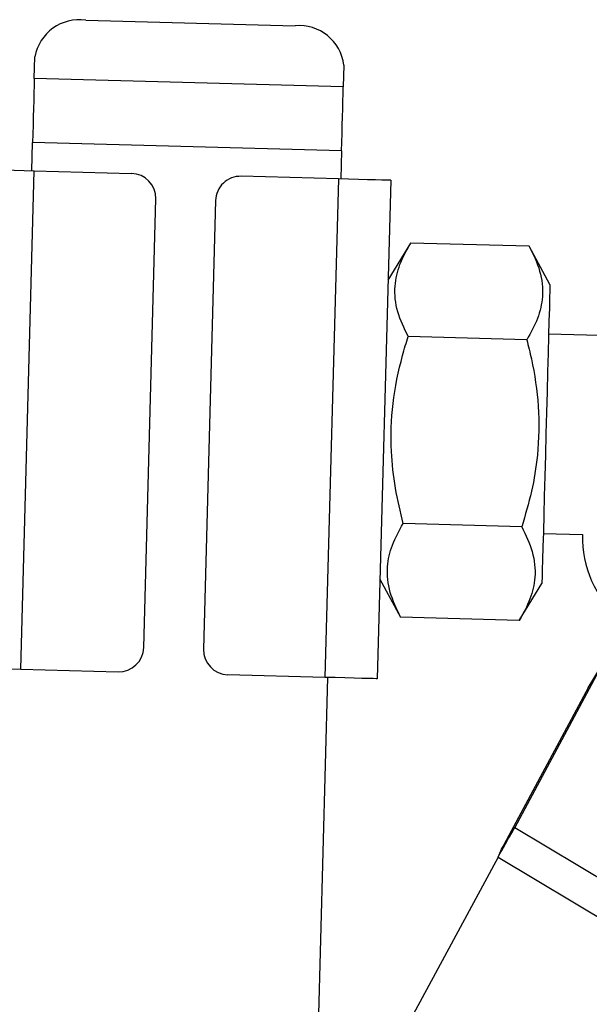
# Model space of a CAD drawing. Extents: x 31 to 406, y 23 to 283.
# Tile 4 of 30: x 107 to 123, y 61 to 88. Entities that reach past the tile are written whole.
import ezdxf

# ---------------------------------------------------------------- set-up
doc = ezdxf.new("R2010")
doc.units = 0
doc.layers.get('0').update_dxf_attribs({"linetype": 'CONTINUOUS'})
doc.styles.add('SLDTEXTSTYLE0', font='TXT', dxfattribs={"width": 0.75})
doc.dimstyles.new('SLDDIMSTYLE5', dxfattribs={"dimtxt": 3.5, "dimasz": 3.302, "dimexe": 0, "dimexo": 0.0625, "dimgap": 0.875, "dimtad": 1, "dimdec": 4, "dimlfac": 1.5, "dimzin": 12, "dimtxsty": 'SLDTEXTSTYLE0', "dimsah": 1, "dimcen": 0.09, "dimazin": 3, "dimtfac": 1, "dimtdec": 0, "dimtofl": 0, "dimtmove": 0, "dimatfit": 3, "dimtolj": 1, "dimtzin": 12})

# ---------------------------------------------------------------- blocks, each defined once
blk = doc.blocks.new('_D_10')
at = {"color": 179, "linetype": 'CONTINUOUS'}
blk.add_line((98.611, 23.256), (68.065, 23.256), dxfattribs=at)
blk.add_arc((106.07, 23.256), 37.005, 88.4623, 180, dxfattribs=at)
for points in [[(107.063, 60.247), (103.753, 60.697), (103.771, 59.681)], [(69.065, 23.256), (69.719, 26.532), (68.704, 26.577)]]:
    blk.add_solid(points, dxfattribs=at)
at = {"color": 179, "linetype": 'CONTINUOUS', "insert": (72.789, 48.563, 0.067), "char_height": 3.5, "attachment_point": 1, "rotation": 45.9632, "style": 'SLDTEXTSTYLE0'}
blk.add_mtext('92°', dxfattribs=at)

msp = doc.modelspace()

# ---------------------------------------------------------------- linework, layer by layer
at = {"color": 7, "linetype": 'CONTINUOUS'}
for p, q in [((109.131462, 87.614287), (114.729445, 87.464014)), ((107.755751, 86.05352), (107.7712, 86.629037)), ((116.03489, 86.407214), (116.019441, 85.831694)), ((116.019441, 85.831694), (107.755751, 86.05352)), ((107.689588, 83.588751), (107.709755, 84.340038)), ((115.973445, 84.118209), (107.709755, 84.340038)), ((115.973445, 84.118209), (115.953278, 83.366925)), ((107.398443, 70.25843), (107.75623, 83.586963)), ((107.75623, 83.586963), (110.355294, 83.517193)), ((115.886635, 83.368713), (113.287571, 83.43848)), ((115.886635, 83.368713), (115.528848, 70.040181)), ((117.286131, 83.331145), (116.928343, 70.002612)), ((110.681823, 70.837199), (111.003831, 82.832877)), ((112.603255, 82.789944), (112.281247, 70.794266)), ((117.820786, 81.653229), (117.214574, 80.665439)), ((120.994, 81.568049), (117.820786, 81.653229)), ((121.546347, 80.549157), (120.994, 81.568049)), ((120.926866, 79.067098), (117.753651, 79.15228)), ((124.509487, 79.135802), (121.510568, 79.216306)), ((120.792596, 74.065198), (117.619382, 74.150378)), ((121.367452, 73.884891), (122.415938, 73.856745)), ((116.999901, 72.668318), (117.552247, 71.649429)), ((120.725462, 71.564247), (121.331674, 72.55204)), ((120.725462, 71.564247), (117.552247, 71.649429)), ((122.919916, 70.34971), (120.605406, 66.028835)), ((122.567777, 69.763272), (122.919916, 70.34971)), ((107.398443, 70.25843), (109.997507, 70.188663)), ((115.528848, 70.040181), (112.929784, 70.10995)), ((115.59549, 70.038392), (115.318686, 59.726672)), ((122.567777, 69.763272), (120.253267, 65.442398)), ((120.253267, 65.442398), (120.605406, 66.028835)), ((120.605406, 66.028835), (127.219256, 62.057417)), ((120.158872, 65.233118), (120.253267, 65.442398)), ((120.158872, 65.233118), (115.949206, 57.429653)), ((120.158872, 65.233118), (126.713107, 61.297497))]:
    msp.add_line(p, q, dxfattribs=at)
at = {"color": 7, "linetype": 'CONTINUOUS', "flags": 128}
for points in [[(107.755751, 86.05352), (107.750799, 85.869024), (107.745534, 85.672892), (107.739997, 85.466615), (107.734229, 85.251763), (107.728275, 85.029974), (107.722181, 84.802932), (107.715992, 84.572369), (107.709755, 84.340038)], [(115.973445, 84.118209), (115.979682, 84.350541), (115.98587, 84.581106), (115.991965, 84.808145), (115.997919, 85.029934), (116.003687, 85.244787), (116.009224, 85.451063), (116.014489, 85.647197), (116.019441, 85.831694)], [(106.356735, 83.624531), (106.383626, 83.623808), (106.463265, 83.62167), (106.592592, 83.618198), (106.766638, 83.613527), (106.978712, 83.607834), (107.220667, 83.60134), (107.483202, 83.594292), (107.75623, 83.586963)], [(117.286131, 83.331145), (117.25924, 83.331867), (117.179601, 83.334006), (117.050273, 83.337475), (116.876228, 83.342149), (116.664153, 83.347841), (116.422199, 83.354336), (116.159663, 83.361384), (115.886635, 83.368713)], [(121.546347, 80.549157), (121.545254, 80.508457), (121.541998, 80.387189), (121.536646, 80.187817), (121.529307, 79.9144), (121.520129, 79.572508), (121.5093, 79.169099), (121.49704, 78.712383), (121.483599, 78.21166), (121.469251, 77.677123), (121.454286, 77.119653), (121.43901, 76.550597), (121.423735, 75.981544), (121.408771, 75.424074), (121.394421, 74.889538), (121.38098, 74.388814), (121.36872, 73.932098), (121.357891, 73.528689), (121.348713, 73.186797), (121.341374, 72.91338), (121.336022, 72.714008), (121.332766, 72.592737), (121.331674, 72.55204), (121.331674, 72.55204)], [(105.998947, 70.295999), (106.025838, 70.295276), (106.105478, 70.293138), (106.234805, 70.289668), (106.40885, 70.284994), (106.620925, 70.279302), (106.862879, 70.272808), (107.125415, 70.265759), (107.398443, 70.25843)], [(116.928343, 70.002612), (116.901453, 70.003335), (116.821813, 70.005473), (116.692486, 70.008945), (116.518441, 70.013617), (116.306366, 70.019309), (116.064412, 70.025803), (115.801876, 70.032852), (115.528848, 70.040181)]]:
    msp.add_lwpolyline(points, dxfattribs=at)
at = {"color": 7, "linetype": 'CONTINUOUS'}
for centre, radius, start, end in [((108.961557, 86.417232), 1.209053, 81.9216453, 169.9106846), ((114.834888, 86.25957), 1.209051, 7.0142096, 95.0032113), ((110.337405, 82.850768), 0.666667, 358.4623386, 88.4623386), ((113.269682, 82.772055), 0.666667, 88.4623386, 178.4623386), ((125.120407, 73.747701), 2.706667, 177.6910552, 231.6704028), ((110.015396, 70.855089), 0.666667, 268.4623386, 358.4623386), ((112.947673, 70.776376), 0.666667, 178.4623386, 268.4623386)]:
    msp.add_arc(centre, radius, start, end, dxfattribs=at)
for points, knots in [([(117.753651, 79.15228), (117.64773, 79.372343), (117.433593, 79.817239), (117.368395, 80.469648), (117.506388, 81.087937), (117.715348, 81.463651), (117.820786, 81.653229)], [0, 0, 0, 0, 0.2646022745, 0.5349421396, 0.7653402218, 1, 1, 1, 1]), ([(120.994, 81.568049), (121.099921, 81.347987), (121.31406, 80.903091), (121.379257, 80.250678), (121.241263, 79.63239), (121.032303, 79.256676), (120.926866, 79.067098)], [0, 0, 0, 0, 0.264602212, 0.534942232, 0.765340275, 1, 1, 1, 1]), ([(117.619382, 74.150378), (117.544422, 74.466835), (117.393778, 75.102806), (117.274762, 76.178939), (117.316506, 77.376153), (117.5243, 78.398961), (117.702748, 78.985086), (117.753651, 79.15228)], [0, 0, 0, 0, 0.192050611, 0.385956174, 0.637933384, 0.896719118, 1, 1, 1, 1]), ([(120.926866, 79.067098), (120.968726, 78.897412), (121.112867, 78.313123), (121.26716, 77.281206), (121.247425, 76.086548), (121.069753, 75.007539), (120.885334, 74.380508), (120.792596, 74.065198)], [0, 0, 0, 0, 0.103280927, 0.355632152, 0.614041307, 0.805915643, 1, 1, 1, 1]), ([(117.552247, 71.649429), (117.446326, 71.869491), (117.232188, 72.314388), (117.166992, 72.966796), (117.304983, 73.585089), (117.513944, 73.960801), (117.619382, 74.150378)], [0, 0, 0, 0, 0.264602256, 0.534942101, 0.76534042, 1, 1, 1, 1]), ([(120.792596, 74.065198), (120.898517, 73.845136), (121.112654, 73.40024), (121.177853, 72.747827), (121.039859, 72.129539), (120.830899, 71.753825), (120.725462, 71.564247)], [0, 0, 0, 0, 0.264602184, 0.53494224, 0.76534028, 1, 1, 1, 1]), ([(120.158872, 65.233118), (120.235105, 65.368754), (120.387571, 65.640024), (120.532794, 65.899232), (120.605406, 66.028835)], [0, 0, 0, 0, 0.500001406, 1, 1, 1, 1])]:
    msp.add_open_spline(points, degree=3, knots=knots, dxfattribs=at)

# ---------------------------------------------------------------- dimensions: what is measured, and where the dimension line sits
at = {"color": 179, "linetype": 'CONTINUOUS'}
dim = msp.add_angular_dim_2l(base=(80.256868, 49.770895), line1=((106.870638, 53.080671), (107.7712, 86.62904)), line2=((99.611363, 23.255523), (121.011363, 23.255523)), dimstyle='SLDDIMSTYLE5', dxfattribs=at)
dim.commit()
dim.dimension.update_dxf_attribs({"geometry": '_D_10', "text_midpoint": (79.467243, 48.978587), "dimtype": 162})

doc.saveas('drawing.dxf')
